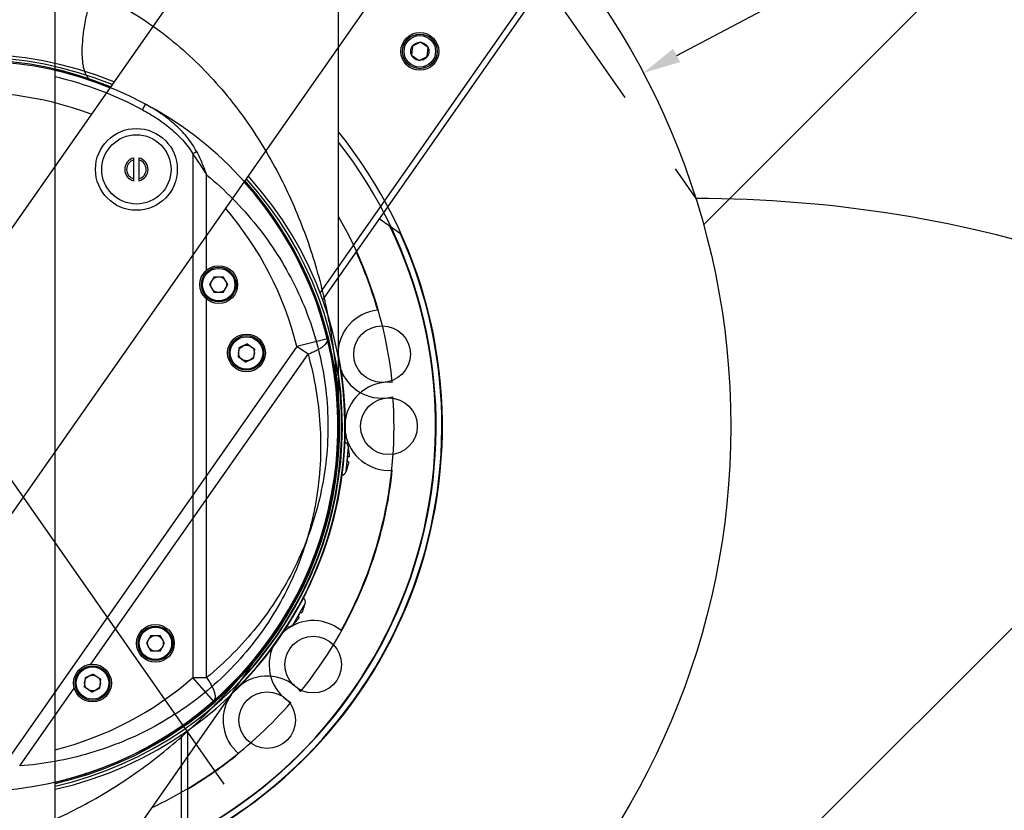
# Model space of a CAD drawing. Header units: millimetres. Extents: x 16 to 3344, y 34 to 2360.
# Tile 58 of 101: x 2047 to 2204, y 1579 to 1704. Entities that reach past the tile are written whole.
import ezdxf

# ---------------------------------------------------------------- set-up
doc = ezdxf.new("R2010")
doc.units = ezdxf.units.MM
doc.header["$LTSCALE"] = 185.02
doc.header["$PDMODE"] = 3
doc.header["$PDSIZE"] = 0.3
doc.linetypes.add('CENTER', pattern=[0.6, 0.375, -0.075, 0.075, -0.075])
doc.layers.get('0').update_dxf_attribs({"linetype": 'CONTINUOUS'})
doc.layers.get('Defpoints').update_dxf_attribs({"linetype": 'CONTINUOUS'})
for name, color, linetype in [('BASE_ASM_PBL28', 7, 'CONTINUOUS'), ('BOX_PBL29', 7, 'CONTINUOUS'), ('DEFAULT_1', 7, 'CENTER'), ('MIDDLE_ASM_PBL31', 7, 'CONTINUOUS'), ('new_view_7_VBL27', 7, 'CONTINUOUS')]:
    doc.layers.add(name, color=color, linetype=linetype)
doc.styles.get("Standard").update_dxf_attribs({"font": 'malgun.ttf'})
doc.dimstyles.new('DIMSTYLE_5', dxfattribs={"dimtxt": 16, "dimasz": 6, "dimexe": 1, "dimexo": 0.5, "dimtad": 1, "dimdsep": 46, "dimtxsty": 'Standard', "dimblk": '_FILLED', "dimblk1": '_FILLED', "dimblk2": '_FILLED', "dimcen": 0.09, "dimclrt": 134, "dimazin": 2, "dimtp": 0.5, "dimtm": 0.5, "dimtfac": 1, "dimtofl": 0, "dimtmove": 0, "dimatfit": 1, "dimldrblk": '_FILLED', "dimfxl": 1, "dimtolj": 1, "dimarcsym": 0})
doc.dimstyles.new('DIMSTYLE_6', dxfattribs={"dimtxt": 16, "dimasz": 6, "dimexe": 1, "dimexo": 0.5, "dimtad": 1, "dimdsep": 46, "dimtxsty": 'Standard', "dimblk": '_FILLED', "dimblk1": '_FILLED', "dimblk2": '_FILLED', "dimcen": 0.09, "dimclrt": 134, "dimazin": 2, "dimtp": 0.8, "dimtm": 0.8, "dimtfac": 1, "dimtofl": 0, "dimtmove": 0, "dimatfit": 1, "dimldrblk": '_FILLED', "dimfxl": 1, "dimtolj": 1, "dimarcsym": 0})

# ---------------------------------------------------------------- blocks, each defined once
blk = doc.blocks.new('_FILLED')
at = {"color": 0, "linetype": 'ByBlock'}
blk.add_solid([(0, 0), (-1, 0.2), (-1, -0.2)], dxfattribs=at)
blk = doc.blocks.new('*D9')
at = {"color": 0, "lineweight": -2, "transparency": 16777216}
for p, q in [((2151.7, 1698.82), (2447.75, 1854.96)), ((2447.75, 1854.96), (2529.78, 1854.96)), ((2039.91, 1639.91), (2040.09, 1639.91)), ((2040, 1639.82), (2040, 1640))]:
    blk.add_line(p, q, dxfattribs=at)
at = {"layer": 'Defpoints', "color": 0, "transparency": 16777216}
for p in [(2146.39, 1696.02), (1933.61, 1583.8)]:
    blk.add_point(p, dxfattribs=at)
at = {"color": 0, "lineweight": -2, "transparency": 16777216, "xscale": 6, "yscale": 6, "zscale": 6, "rotation": 207.8076965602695}
blk.add_blockref('_FILLED', (2146.39, 1696.02), dxfattribs=at)
at = {"color": 134, "transparency": 16777216, "insert": (2445.31, 1876.92), "char_height": 16, "width": 87.5259, "attachment_point": 1, "line_spacing_factor": 0.9}
blk.add_mtext('\\A1;%%c240.56', dxfattribs=at)
blk = doc.blocks.new('*D10')
at = {"color": 0, "lineweight": -2, "transparency": 16777216}
for p, q in [((2366.98, 1880.57), (2439.64, 1934.05)), ((2439.64, 1934.05), (2492.25, 1934.05)), ((2039.91, 1639.91), (2040.09, 1639.91)), ((2040, 1639.82), (2040, 1640))]:
    blk.add_line(p, q, dxfattribs=at)
at = {"layer": 'Defpoints', "color": 0, "transparency": 16777216}
for p in [(2362.15, 1877.02), (1717.85, 1402.8)]:
    blk.add_point(p, dxfattribs=at)
at = {"color": 0, "lineweight": -2, "transparency": 16777216, "xscale": 6, "yscale": 6, "zscale": 6, "rotation": 216.3534432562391}
blk.add_blockref('_FILLED', (2362.15, 1877.02), dxfattribs=at)
at = {"color": 134, "transparency": 16777216, "insert": (2437.19, 1956.01), "char_height": 16, "width": 58.1333, "attachment_point": 1, "line_spacing_factor": 0.9}
blk.add_mtext('\\A1;%%c800', dxfattribs=at)
blk = doc.blocks.new('BASE_ASM_PBL28', base_point=(2057.58, 1625.94))
at = {"layer": 'BASE_ASM_PBL28', "color": 7}
for p, q in [((2004.88, 1656.05), (2006.84, 1652.65)), ((2004.88, 1656.05), (2004.92, 1655.89)), ((2004.93, 1655.89), (2004.92, 1655.89)), ((2108.32, 1652.65), (2110.28, 1656.05)), ((2110.24, 1655.89), (2110.23, 1655.89)), ((2110.24, 1655.89), (2110.28, 1656.05)), ((2005.65, 1654.65), (2005.49, 1654.56)), ((2109.66, 1654.56), (2109.51, 1654.65)), ((2005.86, 1653.93), (2006.01, 1654.02)), ((2006.72, 1652.77), (2006.73, 1652.77)), ((2108.43, 1652.77), (2108.44, 1652.77)), ((2109.14, 1654.02), (2109.3, 1653.93)), ((2006.02, 1642.55), (2005.6, 1642.1)), ((2099.24, 1632.65), (2099.69, 1632.23)), ((2019.44, 1620.21), (2023.58, 1620.21))]:
    blk.add_line(p, q, dxfattribs=at)
for centre in [(1991.58, 1684.21), (2123.58, 1684.21), (2010.91, 1637.54), (2104.25, 1637.54)]:
    blk.add_circle(centre, 4.5, dxfattribs=at)
for centre, radius, start, end in [((2057.58, 1684.21), 74.5, 141.1303, 239.2112), ((2057.58, 1684.21), 74.5, 300.7888, 38.8697), ((2057.58, 1684.21), 73.5, 142.1078, 240.5457), ((2057.58, 1684.21), 73.5, 299.4543, 37.8922), ((2057.58, 1684.21), 66.9, 150.1151, 174.0116), ((2057.58, 1684.21), 66.9, 5.9884, 29.8849), ((2057.58, 1684.21), 59.1, 168.9464, 257.2921), ((2057.58, 1684.21), 59.1, 282.7079, 11.0536), ((2057.58, 1684.21), 58.6, 171.8215, 257.1818), ((2057.58, 1684.21), 58.6, 282.8182, 8.1785), ((1991.58, 1684.21), 7, 9.0034, 94.3827), ((2123.58, 1684.21), 7, 85.6173, 170.9865), ((2057.58, 1684.21), 58.2, 175.2505, 257.0922), ((2057.58, 1684.21), 58.2, 282.9078, 4.7495), ((1991.58, 1684.21), 7, 265.6173, 350.9865), ((2123.58, 1684.21), 7, 189.0034, 274.3827), ((2057.58, 1684.21), 66.9, 185.9884, 219.0116), ((2057.58, 1684.21), 66.9, 320.9884, 354.0116), ((2005.85, 1656.29), 1, 136.1452, 193.743), ((2011.68, 1657.71), 6.99, 195.0784, 202.465), ((2103.48, 1657.71), 6.99, 337.535, 344.9216), ((2109.31, 1656.29), 1, 346.257, 43.8548), ((2011.68, 1657.71), 6.76, 206.8933, 213.1072), ((2103.48, 1657.71), 6.76, 326.8933, 333.1072), ((2011.68, 1657.71), 6.99, 217.535, 224.9216), ((2011.68, 1657.71), 7, 224.9006, 226.257), ((2103.48, 1657.71), 7, 313.743, 315.0994), ((2103.48, 1657.71), 6.99, 315.0784, 322.465), ((2007.53, 1653.38), 1, 226.257, 283.9274), ((2107.63, 1653.38), 1, 256.0726, 313.743), ((2010.91, 1637.54), 7, 54.1349, 134.3389), ((2104.25, 1637.54), 7, 40.6173, 125.8644), ((2010.91, 1637.54), 7, 310.6173, 36.0274), ((2104.25, 1637.54), 7, 143.974, 224.3389), ((2057.58, 1684.21), 66.9, 230.9884, 239.4525), ((2057.58, 1684.21), 66.9, 300.5475, 309.0116)]:
    blk.add_arc(centre, radius, start, end, dxfattribs=at)
for points, knots in [([(2005.49, 1654.56), (2005.49, 1654.56), (2005.48, 1654.57), (2005.47, 1654.58), (2005.45, 1654.6), (2005.42, 1654.63), (2005.38, 1654.69), (2005.35, 1654.76), (2005.29, 1654.88), (2005.25, 1654.97), (2005.22, 1655.04)], [0, 0, 0, 0, 0.029507, 0.054616, 0.087951, 0.179457, 0.302129, 0.451672, 0.622366, 1, 1, 1, 1]), ([(2109.94, 1655.04), (2109.91, 1654.97), (2109.87, 1654.88), (2109.81, 1654.76), (2109.77, 1654.69), (2109.74, 1654.63), (2109.71, 1654.6), (2109.69, 1654.58), (2109.68, 1654.57), (2109.67, 1654.56), (2109.66, 1654.56)], [0, 0, 0, 0, 0.377634, 0.548328, 0.697871, 0.820543, 0.912049, 0.945384, 0.970493, 1, 1, 1, 1]), ([(2006.14, 1653.45), (2006.09, 1653.51), (2006.03, 1653.59), (2005.96, 1653.7), (2005.92, 1653.77), (2005.89, 1653.83), (2005.87, 1653.87), (2005.86, 1653.9), (2005.85, 1653.91), (2005.86, 1653.93), (2005.86, 1653.93)], [0, 0, 0, 0, 0.377634, 0.548328, 0.697871, 0.820543, 0.912049, 0.945384, 0.970493, 1, 1, 1, 1]), ([(2109.3, 1653.93), (2109.3, 1653.93), (2109.3, 1653.91), (2109.3, 1653.9), (2109.29, 1653.87), (2109.27, 1653.83), (2109.24, 1653.77), (2109.2, 1653.7), (2109.12, 1653.59), (2109.06, 1653.51), (2109.02, 1653.45)], [0, 0, 0, 0, 0.029507, 0.054616, 0.087951, 0.179457, 0.302129, 0.451672, 0.622366, 1, 1, 1, 1])]:
    blk.add_open_spline(points, degree=3, knots=knots, dxfattribs=at)
blk = doc.blocks.new('BOX_PBL29', base_point=(2057.58, 1706.01))
at = {"layer": 'BOX_PBL29', "color": 7}
for p, q in [((2044.58, 1574.71), (2044.58, 1883.71)), ((2070.58, 1574.71), (2070.58, 1883.71)), ((2023.58, 1635.87), (2023.58, 1546.71)), ((2091.58, 1635.87), (2091.58, 1546.71)), ((2024.58, 1546.71), (2024.58, 1635.18)), ((2090.58, 1635.18), (2090.58, 1546.71)), ((2032.86, 1595.96), (2032.14, 1594.71)), ((2034.3, 1595.96), (2032.86, 1595.96)), ((2035.02, 1594.71), (2034.3, 1595.96)), ((2032.14, 1594.71), (2032.86, 1593.46)), ((2032.86, 1593.46), (2034.3, 1593.46)), ((2034.3, 1593.46), (2035.02, 1594.71))]:
    blk.add_line(p, q, dxfattribs=at)
for radius in [3, 2.75, 2.5, 1.44]:
    blk.add_circle((2033.58, 1594.71), radius, dxfattribs=at)
blk = doc.blocks.new('MIDDLE_ASM_PBL31', base_point=(2057.58, 1734.53))
at = {"layer": 'MIDDLE_ASM_PBL31', "color": 7}
for p, q in [((2115.58, 1684.21), (2115.58, 1753.21)), ((2084.44, 1734.48), (2084.92, 1735.36)), ((2083.08, 1723.2), (2083.08, 1726.82)), ((2083.88, 1726.82), (2083.88, 1723.2)), ((2092.45, 1727.48), (2092.45, 1644.3)), ((2094.63, 1709.02), (2094.63, 1724.12)), ((2095.83, 1707.96), (2095.11, 1706.71)), ((2095.83, 1707.96), (2097.27, 1707.96)), ((2097.99, 1706.71), (2097.27, 1707.96)), ((2095.11, 1706.71), (2095.83, 1705.46)), ((2097.27, 1705.46), (2097.99, 1706.71)), ((2094.63, 1644.3), (2094.63, 1704.41)), ((2097.27, 1705.46), (2095.83, 1705.46)), ((2085.78, 1650.99), (2085.06, 1649.74)), ((2085.06, 1649.74), (2085.78, 1648.49)), ((2085.78, 1650.99), (2087.23, 1650.99)), ((2087.95, 1649.74), (2087.23, 1650.99)), ((2087.23, 1648.49), (2087.95, 1649.74)), ((2087.23, 1648.49), (2085.78, 1648.49)), ((2092.45, 1644.3), (2094.63, 1644.3)), ((2095.74, 1640.53), (2092.45, 1644.3))]:
    blk.add_line(p, q, dxfattribs=at)
for centre, radius in [((2083.48, 1725.01), 6.5), ((2083.48, 1725.01), 5.5), ((2096.55, 1706.71), 3), ((2096.55, 1706.71), 2.75), ((2096.55, 1706.71), 2.58), ((2096.55, 1706.71), 1.25), ((2086.5, 1649.74), 3), ((2086.5, 1649.74), 2.75), ((2086.5, 1649.74), 2.58), ((2086.5, 1649.74), 1.25)]:
    blk.add_circle(centre, radius, dxfattribs=at)
for centre, radius, start, end in [((2055.98, 1678.79), 63.65, 75.1712, 76.7387), ((2057.58, 1684.21), 58, 282.954, 77.0473), ((2057.58, 1684.21), 57, 61.8799, 76.8149), ((2083.48, 1725.01), 1.85, 102.4869, 257.5131), ((2083.48, 1725.01), 1.55, 104.9552, 255.0447), ((2083.48, 1725.01), 1.85, 282.4869, 77.5131), ((2083.48, 1725.01), 1.55, 284.9552, 75.0447), ((2065.16, 1707.39), 33.89, 29.5981, 36.3708), ((2057.58, 1684.21), 53, 284.2007, 311.1435)]:
    blk.add_arc(centre, radius, start, end, dxfattribs=at)
for points, knots in [([(2076.51, 1753.21), (2076.26, 1752.4), (2075.81, 1750.77), (2075.27, 1748.32), (2074.92, 1745.95), (2074.81, 1744.09), (2074.85, 1742.74), (2074.93, 1741.87), (2075.07, 1741.11), (2075.27, 1740.46), (2075.51, 1739.93), (2075.81, 1739.51), (2076.14, 1739.21), (2076.39, 1739.08), (2076.51, 1739.03)], [0, 0, 0, 0, 0.170006, 0.340805, 0.503921, 0.650757, 0.715815, 0.774469, 0.826386, 0.871629, 0.910564, 0.944043, 0.973307, 1, 1, 1, 1]), ([(2076.51, 1753.21), (2078.3, 1752.43), (2081.76, 1750.69), (2086.55, 1747.57), (2090.91, 1744.07), (2096.09, 1739.05), (2101.61, 1732.19), (2106.82, 1723.27), (2110.75, 1713.97), (2113.5, 1704.42), (2115.15, 1694.73), (2115.55, 1688.2), (2115.58, 1684.95)], [0, 0, 0, 0, 0.070634, 0.139497, 0.206696, 0.272404, 0.4, 0.523804, 0.644928, 0.76423, 0.882392, 1, 1, 1, 1]), ([(2084.44, 1734.48), (2085.23, 1734.06), (2086.78, 1733.14), (2088.94, 1731.53), (2090.57, 1729.99), (2091.72, 1728.61), (2092.22, 1727.87), (2092.45, 1727.48)], [0, 0, 0, 0, 0.250136, 0.500056, 0.75006, 0.874594, 1, 1, 1, 1]), ([(2093.04, 1727.83), (2092.62, 1728.66), (2091.82, 1729.84), (2090.57, 1731.23), (2089.21, 1732.52), (2087.35, 1733.95), (2085.74, 1734.92), (2084.92, 1735.36)], [0, 0, 0, 0, 0.2497, 0.374756, 0.49983, 0.749876, 1, 1, 1, 1]), ([(2092.45, 1727.48), (2092.5, 1727.51), (2092.7, 1727.63), (2092.9, 1727.75), (2093.05, 1727.83)], [0, 0, 0, 0, 0.274202, 1, 1, 1, 1]), ([(2093.05, 1727.83), (2093.35, 1727.23), (2093.77, 1726.31), (2094.28, 1725.07), (2094.52, 1724.44), (2094.63, 1724.12)], [0, 0, 0, 0, 0.501484, 0.75147, 1, 1, 1, 1]), ([(2094.63, 1724.12), (2097.54, 1721.73), (2102.88, 1716.34), (2107.99, 1708.33), (2110.98, 1701.36), (2112.64, 1695.82), (2113.66, 1690.07), (2114.01, 1684.19), (2113.66, 1678.33), (2112.64, 1672.59), (2110.98, 1667.07), (2107.99, 1660.08), (2102.88, 1652.08), (2097.54, 1646.69), (2094.63, 1644.3)], [0, 0, 0, 0, 0.123588, 0.24686, 0.308877, 0.371999, 0.435909, 0.500226, 0.564525, 0.627838, 0.691009, 0.753282, 0.876579, 1, 1, 1, 1]), ([(2094.63, 1644.3), (2094.77, 1644.1), (2095.03, 1643.71), (2095.38, 1643.11), (2095.66, 1642.53), (2095.86, 1641.98), (2095.97, 1641.5), (2096, 1641.09), (2095.92, 1640.76), (2095.81, 1640.59), (2095.74, 1640.53)], [0, 0, 0, 0, 0.173115, 0.341767, 0.499602, 0.640752, 0.760667, 0.858262, 0.935606, 1, 1, 1, 1])]:
    blk.add_open_spline(points, degree=3, knots=knots, dxfattribs=at)
blk = doc.blocks.new('NEW_VIEW_7_VBL27', base_point=(2057.58, 1822.56))
at = {"layer": 'BASE_ASM_PBL28'}
blk.add_blockref('BASE_ASM_PBL28', (2057.58, 1625.94), dxfattribs=at)
at = {"layer": 'BOX_PBL29'}
blk.add_blockref('BOX_PBL29', (2057.58, 1706.01), dxfattribs=at)
at = {"layer": 'MIDDLE_ASM_PBL31'}
blk.add_blockref('MIDDLE_ASM_PBL31', (2057.58, 1734.53), dxfattribs=at)
blk = doc.blocks.new('rotated_0440C')
at = {"layer": 'MIDDLE_ASM_PBL31', "color": 7}
for p, q in [((4153.2, 1641.96), (4148.35, 1640.76)), ((4148.35, 1640.76), (4100.64, 1572.62)), ((4139.17, 1640.54), (4139.05, 1639.11)), ((4140.48, 1641.15), (4139.17, 1640.54)), ((4140.48, 1641.15), (4141.67, 1640.33)), ((4141.54, 1638.89), (4141.67, 1640.33)), ((4150.13, 1639.51), (4148.35, 1640.76)), ((4115.66, 1590.28), (4150.13, 1639.51)), ((4140.23, 1638.28), (4139.05, 1639.11)), ((4140.23, 1638.28), (4141.54, 1638.89)), ((4144.4, 1594.8), (4104.82, 1538.28)), ((4116.03, 1588.72), (4114.73, 1588.11)), ((4116.03, 1588.72), (4117.22, 1587.9)), ((4114.73, 1588.11), (4114.6, 1586.68)), ((4117.09, 1586.46), (4117.22, 1587.9)), ((4104.35, 1574.12), (4113.01, 1586.5)), ((4115.78, 1585.85), (4114.6, 1586.68)), ((4115.78, 1585.85), (4117.09, 1586.46))]:
    blk.add_line(p, q, dxfattribs=at)
for centre, radius in [((4140.36, 1639.72), 3), ((4140.36, 1639.72), 2.75), ((4140.36, 1639.72), 2.58), ((4140.36, 1639.72), 1.25), ((4115.91, 1587.29), 3), ((4115.91, 1587.29), 2.75), ((4115.91, 1587.29), 2.58), ((4115.91, 1587.29), 1.25)]:
    blk.add_circle(centre, radius, dxfattribs=at)
for radius, start, end in [(58, 67.954, 222.0473), (53, 69.2007, 96.1435), (58, 247.9527, 42.0465), (53, 13.8565, 40.7993)]:
    blk.add_arc((4096.89, 1628.07), radius, start, end, dxfattribs=at)
for points, knots in [([(4153.2, 1641.96), (4153.22, 1641.87), (4153.22, 1641.67), (4153.09, 1641.36), (4152.84, 1641.04), (4152.47, 1640.7), (4151.99, 1640.37), (4151.43, 1640.06), (4150.8, 1639.77), (4150.36, 1639.59), (4150.13, 1639.51)], [0, 0, 0, 0, 0.064394, 0.141739, 0.239333, 0.359248, 0.500399, 0.658233, 0.826885, 1, 1, 1, 1]), ([(4150.13, 1639.51), (4150.64, 1637.68), (4151.47, 1633.99), (4152.13, 1628.37), (4152.19, 1622.72), (4151.73, 1618.03), (4151.06, 1614.3), (4150.17, 1610.59), (4148.65, 1606), (4146.19, 1600.7), (4143.1, 1595.69), (4139.46, 1591.09), (4135.33, 1586.97), (4130.8, 1583.4), (4124.35, 1579.39), (4115.56, 1575.77), (4108.1, 1574.41), (4104.35, 1574.12)], [0, 0, 0, 0, 0.062278, 0.123706, 0.18521, 0.247117, 0.278059, 0.309134, 0.372236, 0.43612, 0.500413, 0.564688, 0.627977, 0.691123, 0.753375, 0.876624, 1, 1, 1, 1]), ([(4072.82, 1560.69), (4074.74, 1560.3), (4078.56, 1559.75), (4084.28, 1559.55), (4089.86, 1559.92), (4096.98, 1561.05), (4105.44, 1563.52), (4114.82, 1567.83), (4123.37, 1573.19), (4131.1, 1579.44), (4138.02, 1586.43), (4142.08, 1591.54), (4143.97, 1594.19)], [0, 0, 0, 0, 0.070634, 0.139497, 0.206696, 0.272404, 0.4, 0.523805, 0.644928, 0.76423, 0.882393, 1, 1, 1, 1])]:
    blk.add_open_spline(points, degree=3, knots=knots, dxfattribs=at)
at = {"layer": 'BASE_ASM_PBL28', "rotation": 145}
blk.add_blockref('BASE_ASM_PBL28', (4130.31, 1675.8), dxfattribs=at)
at = {"layer": 'BOX_PBL29', "rotation": 145}
blk.add_blockref('BOX_PBL29', (4084.39, 1610.21), dxfattribs=at)

msp = doc.modelspace()

# ---------------------------------------------------------------- linework, layer by layer
at = {"color": 134, "linetype": 'Continuous'}
for p, q in [((2155.943, 1671.927), (2361.676, 1877.66)), ((1878.659, 1281.59), (2403.631, 1806.562))]:
    msp.add_line(p, q, dxfattribs=at)
at = {"color": 7}
msp.add_circle((2040, 1639.91), 120.282, dxfattribs=at)
msp.add_arc((2040, 1639.91), 400, 305, 235, dxfattribs=at)
at = {"layer": 'DEFAULT_1', "color": 1}
for p, q in [((2040, 1839.91), (2154.715, 1676.08)), ((2040, 1639.91), (2269.431, 1312.249))]:
    msp.add_line(p, q, dxfattribs=at)
msp.add_circle((2040, 1639.91), 200, dxfattribs=at)
msp.add_arc((2154.715, 1476.08), 200, 305, 90.00001, dxfattribs=at)

# ---------------------------------------------------------------- block references
msp.add_blockref('rotated_0440C', (-2056.98, 11.84))
at = {"layer": 'new_view_7_VBL27'}
msp.add_blockref('NEW_VIEW_7_VBL27', (2040, 1778.26), dxfattribs=at)

# ---------------------------------------------------------------- dimensions: what is measured, and where the dimension line sits
at = {"color": 134}
for p1, p2, dimstyle, picture, middle in [((1717.85, 1402.804), (2362.15, 1877.016), 'DIMSTYLE_6', '*D10', (2466.256, 1934.047)), ((1933.608, 1583.798), (2146.392, 1696.022), 'DIMSTYLE_5', '*D9', (2489.075, 1854.962))]:
    dim = msp.add_diameter_dim_2p(p1=p1, p2=p2, text='%%c<>', dimstyle=dimstyle, override={"dimtih": 1, "dimtoh": 1, "dimpost": '<>'}, dxfattribs=at)
    dim.commit()
    dim.dimension.update_dxf_attribs({"geometry": picture, "text_midpoint": middle, "dimtype": 163})

doc.saveas('drawing.dxf')
